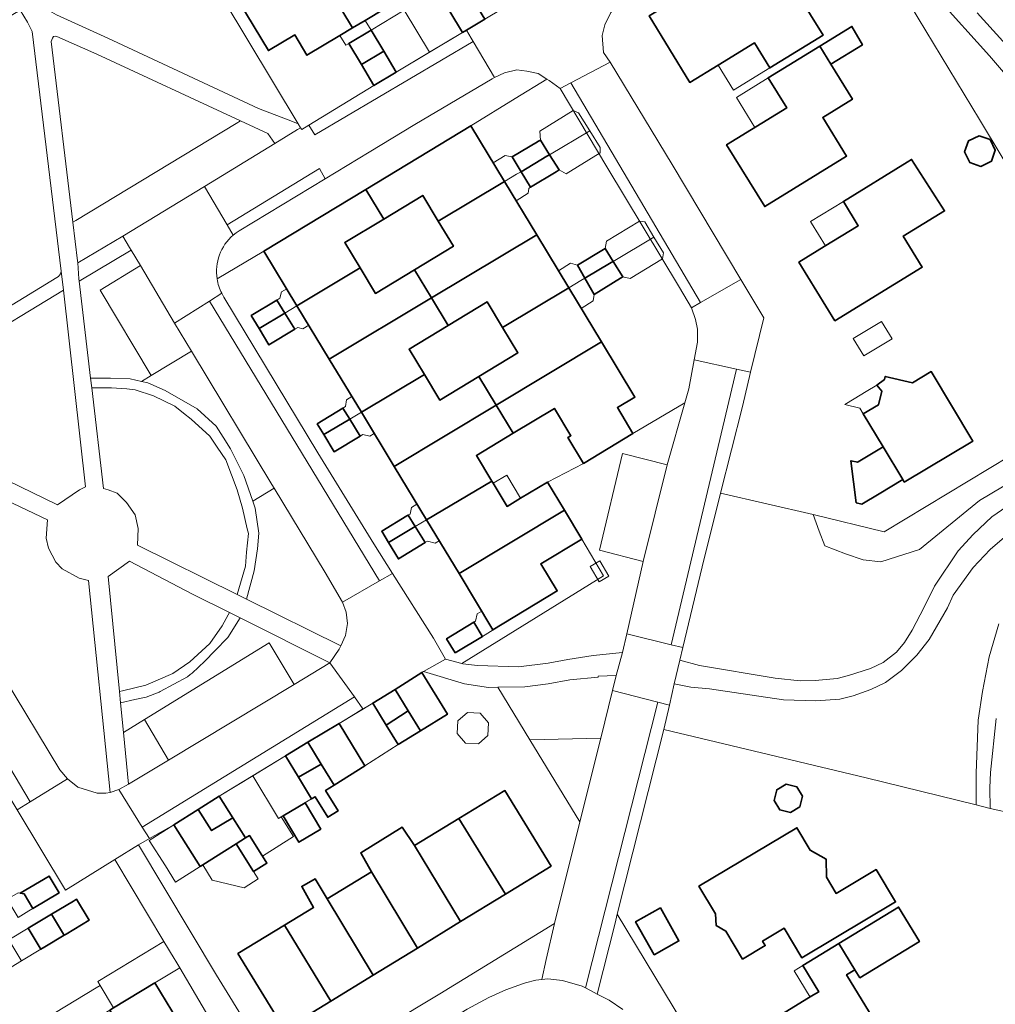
# Model space of a CAD drawing. Extents: x 147051 to 149075, y 463071 to 465537.
# Tile 40 of 229: x 147502 to 147605, y 464217 to 464320. Entities that reach past the tile are written whole.
import ezdxf

# ---------------------------------------------------------------- set-up
doc = ezdxf.new("R2010")
doc.units = 0
doc.header["$LTSCALE"] = 0.5
for name, color, linetype, lineweight in [('B-PV-GR-BEPLANTING_CULTUUR_HEESTERS-GV', 252, 'CONTINUOUS', 18), ('B-PV-GR-GROENVOORZIENING-GV', 252, 'CONTINUOUS', 18), ('B-PV-GR-STRUIK-GV', 252, 'CONTINUOUS', 13), ('B-PV-OG-BEBOUWING-GV', 6, 'CONTINUOUS', 35), ('B-PV-OG-BEBOUWING_LUIFEL-GV', 6, 'CONTINUOUS', 18), ('B-PV-OG-TERREIN_BEGROEID-GV', 252, 'CONTINUOUS', 18), ('B-PV-OG-TERREIN_ERF-GV', 252, 'CONTINUOUS', 18), ('B-PV-VH-GESLOTENVERHARDING_ASFALT-GV', 252, 'CONTINUOUS', 18), ('B-PV-VH-OPENVERHARDING_BETONSTRAATSTEEN-GV', 252, 'CONTINUOUS', 18), ('B-PV-VH-OPENVERHARDING_STRAATBAKSTEEN-GV', 252, 'CONTINUOUS', 18), ('B-PV-VH-OPENVERHARDING_TEGEL-GV', 252, 'CONTINUOUS', 18)]:
    doc.layers.add(name, color=color, linetype=linetype, lineweight=lineweight)

msp = doc.modelspace()

# ---------------------------------------------------------------- linework, layer by layer
at = {"layer": 'B-PV-GR-BEPLANTING_CULTUUR_HEESTERS-GV', "flags": 128}
for points in [[(147595.029, 464323.116), (147603.065, 464309.797), (147619.489, 464282.493), (147593.084, 464266.543), (147585.633, 464268.386), (147586.265, 464266.619), (147586.849, 464265.103), (147589.006, 464264.263), (147590.876, 464263.614), (147592.727, 464263.424), (147596.763, 464264.702), (147603.083, 464269.844), (147606.76, 464272.05)], [(147607.729, 464312.297), (147604.115, 464316.482), (147598.624, 464322.605)], [(147523.097, 464293.094), (147528.001, 464296.011), (147538.694, 464302.481), (147549.71, 464309.147), (147554.357, 464312.001), (147557.693, 464314.049), (147556.765, 464314.621), (147555.588, 464314.869), (147554.537, 464315.018), (147553.236, 464314.716), (147552.191, 464314.212), (147551.935, 464314.089), (147543.834, 464309.274), (147539.056, 464306.368), (147534.427, 464303.576), (147525.407, 464298.136), (147525.084, 464297.915), (147524.779, 464297.67)]]:
    msp.add_lwpolyline(points, dxfattribs=at)
for points in [[(147508.479, 464294.774), (147513.223, 464297.555), (147521.765, 464302.777), (147529.171, 464307.304), (147528.418, 464308.354), (147525.565, 464309.675), (147525.113, 464309.401), (147508.285, 464299.221), (147507.971, 464299.031), (147508.452, 464294.999)], [(147509.822, 464282.69), (147511.935, 464282.69), (147513.966, 464282.61), (147515.167, 464282.329), (147516.199, 464282.953), (147510.822, 464291.914), (147515.066, 464294.483), (147514.085, 464296.112), (147508.632, 464292.859)], [(147515.167, 464282.329), (147515.838, 464282.172), (147517.67, 464281.375), (147520.995, 464279.459), (147523.011, 464277.629), (147523.723, 464276.481), (147524.52, 464275.246), (147525.914, 464272.456), (147526.834, 464269.789), (147529.088, 464271.152), (147528.856, 464271.535), (147520.427, 464285.51), (147516.199, 464282.953)], [(147548.884, 464252.703), (147550.43, 464252.531), (147554.71, 464252.411), (147557.812, 464252.765), (147559.889, 464253.168), (147562.541, 464253.597), (147565.619, 464253.901), (147566.063, 464255.841), (147567.807, 464263.462), (147563.2, 464264.633), (147565.637, 464274.77), (147570.319, 464273.6), (147572.168, 464280.098), (147566.718, 464276.887), (147561.516, 464273.739), (147557.747, 464271.775), (147559.537, 464268.817), (147561.362, 464265.801), (147563.635, 464261.957), (147548.779, 464252.732)], [(147526.834, 464269.789), (147526.989, 464269.34), (147527.081, 464269.029), (147527.467, 464266.407), (147527.348, 464264.773), (147526.989, 464262.462), (147526.198, 464259.493), (147536.086, 464254.59), (147536.584, 464255.691), (147536.783, 464256.943), (147536.631, 464258.143), (147536.254, 464259.194), (147534.447, 464262.295), (147529.088, 464271.152)], [(147513.275, 464245.506), (147515.475, 464246.857), (147528.577, 464254.905), (147531.186, 464250.555), (147534.937, 464252.811), (147525.534, 464257.521), (147524.233, 464255.471), (147522.846, 464254.079), (147521.799, 464252.975), (147520.497, 464251.729), (147520.287, 464251.586), (147519.988, 464251.337), (147517.13, 464249.804), (147517.017, 464249.752), (147515.658, 464249.209), (147514.488, 464248.96), (147512.97, 464248.619)], [(147564.584, 464249.914), (147564.972, 464251.473), (147563.07, 464251.42), (147563.071, 464251.32), (147560.093, 464251.041), (147557.841, 464250.613), (147555.389, 464250.31), (147552.543, 464250.251), (147555.908, 464244.727), (147563.34, 464244.917)], [(147513.808, 464240.073), (147518.009, 464242.606), (147515.475, 464246.857), (147513.275, 464245.506)]]:
    msp.add_lwpolyline(points, close=True, dxfattribs=at)
at = {"layer": 'B-PV-GR-BEPLANTING_CULTUUR_HEESTERS-GV'}
msp.add_lwpolyline([(147524.779, 464297.67, 0.2565894), (147523.097, 464293.094)], format="xyb", dxfattribs=at)
at = {"layer": 'B-PV-GR-GROENVOORZIENING-GV', "flags": 128}
for points in [[(147509.822, 464282.69), (147509.944, 464281.649), (147512.012, 464281.651), (147513.618, 464281.565), (147514.523, 464281.455), (147516.435, 464280.817), (147518.665, 464279.741), (147519.58, 464278.993), (147520.378, 464278.386), (147522.329, 464276.589), (147523.113, 464275.422), (147524.002, 464274.118), (147525.197, 464270.97), (147525.754, 464269.036), (147526.263, 464266.866), (147526.392, 464266.366), (147526.191, 464264.438), (147526.073, 464262.94), (147525.207, 464259.984), (147526.198, 464259.493), (147526.989, 464262.462), (147527.348, 464264.773), (147527.467, 464266.407), (147527.081, 464269.029), (147526.989, 464269.34), (147526.834, 464269.789), (147525.914, 464272.456), (147524.52, 464275.246), (147523.723, 464276.481), (147523.011, 464277.629), (147520.995, 464279.459), (147517.67, 464281.375), (147515.838, 464282.172), (147515.167, 464282.329), (147513.966, 464282.61), (147511.935, 464282.69)], [(147524.267, 464257.853), (147523.643, 464256.701), (147522.345, 464254.848), (147520.246, 464252.918), (147518.445, 464251.69), (147515.619, 464250.46), (147513.192, 464249.881), (147512.855, 464249.801), (147512.97, 464248.619), (147514.488, 464248.96), (147515.658, 464249.209), (147517.017, 464249.752), (147517.13, 464249.804), (147519.988, 464251.337), (147520.287, 464251.586), (147520.497, 464251.729), (147521.799, 464252.975), (147522.846, 464254.079), (147524.233, 464255.471), (147525.534, 464257.521), (147524.396, 464258.091)]]:
    msp.add_lwpolyline(points, close=True, dxfattribs=at)
at = {"layer": 'B-PV-GR-STRUIK-GV', "flags": 128}
msp.add_lwpolyline([(147563.34, 464244.917), (147555.908, 464244.727), (147561.151, 464236.121)], close=True, dxfattribs=at)
at = {"layer": 'B-PV-OG-BEBOUWING-GV', "flags": 128}
for points in [[(147541.947, 464322.187), (147537.266, 464330.003), (147532.633, 464327.229), (147537.314, 464319.413), (147538.641, 464320.208), (147540.671, 464321.424)], [(147537.314, 464319.413), (147532.633, 464327.229), (147531.332, 464329.403), (147523.778, 464324.88), (147528.479, 464317.029), (147531.246, 464318.685), (147532.526, 464316.547), (147535.983, 464318.616)], [(147577.186, 464325.704), (147577.04, 464325.942), (147568.429, 464320.673), (147572.696, 464313.7), (147575.648, 464315.507), (147579.46, 464317.839), (147581.068, 464315.212), (147586.669, 464318.64), (147584.026, 464322.959), (147584.423, 464323.202), (147581.285, 464328.252)], [(147549.248, 464319.193), (147551.173, 464320.345), (147549.858, 464322.542), (147547.525, 464321.144), (147548.84, 464318.948)], [(147539.26, 464319.179), (147536.926, 464317.782), (147538.242, 464315.585), (147540.575, 464316.983)], [(147586.316, 464317.493), (147587.48, 464315.606), (147590.783, 464317.644), (147589.679, 464319.566)], [(147539.557, 464313.389), (147541.89, 464314.786), (147540.575, 464316.983), (147538.242, 464315.585)], [(147587.48, 464315.606), (147586.316, 464317.493), (147580.918, 464314.163), (147582.852, 464311.027), (147576.548, 464307.138), (147580.541, 464300.665), (147589.129, 464305.962), (147586.622, 464310.026), (147589.737, 464311.947)], [(147546.295, 464299.154), (147553.25, 464303.298), (147549.71, 464309.147), (147538.694, 464302.481), (147540.578, 464299.366), (147544.669, 464301.841)], [(147554.042, 464305.884), (147554.991, 464304.335), (147557.694, 464305.946), (147557.983, 464306.118), (147557.018, 464307.657), (147556.754, 464307.5), (147556.702, 464307.469)], [(147603.02, 464308.1), (147601.914, 464307.563), (147601.512, 464306.401), (147602.049, 464305.295), (147603.211, 464304.893), (147604.317, 464305.43), (147604.719, 464306.592), (147604.181, 464307.698)], [(147554.991, 464304.335), (147555.985, 464302.694), (147558.675, 464304.324), (147558.988, 464304.515), (147557.983, 464306.118), (147557.694, 464305.946)], [(147587.897, 464288.705), (147597.058, 464294.33), (147595.063, 464297.579), (147599.409, 464300.218), (147595.94, 464305.624), (147595.47, 464305.325), (147588.789, 464301.222), (147590.359, 464298.666), (147586.783, 464296.47), (147584.13, 464294.841)], [(147543.805, 464294.034), (147545.585, 464291.092), (147556.629, 464297.713), (147553.25, 464303.298), (147546.295, 464299.154), (147547.895, 464296.509)], [(147528.001, 464296.011), (147531.477, 464290.266), (147538.091, 464294.238), (147536.487, 464296.89), (147540.578, 464299.366), (147538.694, 464302.481)], [(147553.052, 464287.983), (147559.999, 464292.143), (147556.629, 464297.713), (147545.585, 464291.092), (147547.339, 464288.193), (147551.428, 464290.667)], [(147560.906, 464294.523), (147561.685, 464293.153), (147564.437, 464294.801), (147564.651, 464294.929), (147563.816, 464296.286), (147563.613, 464296.163)], [(147561.685, 464293.153), (147562.65, 464291.455), (147565.421, 464293.174), (147565.644, 464293.313), (147564.651, 464294.929), (147564.437, 464294.801)], [(147543.805, 464294.034), (147539.713, 464291.558), (147538.091, 464294.238), (147531.477, 464290.266), (147534.866, 464284.667), (147545.585, 464291.092)], [(147552.377, 464279.851), (147563.413, 464286.502), (147559.999, 464292.143), (147553.052, 464287.983), (147554.654, 464285.335), (147550.561, 464282.858)], [(147526.677, 464289.235), (147527.499, 464287.877), (147530.21, 464289.505), (147529.377, 464290.869)], [(147547.339, 464288.193), (147545.585, 464291.092), (147534.866, 464284.667), (147538.23, 464279.106), (147544.847, 464283.069), (147543.246, 464285.716)], [(147531.253, 464287.798), (147530.21, 464289.505), (147527.499, 464287.877), (147528.54, 464286.156)], [(147561.516, 464273.739), (147566.718, 464276.887), (147565.087, 464279.582), (147566.927, 464280.695), (147563.413, 464286.502), (147552.377, 464279.851), (147554.165, 464276.891), (147558.475, 464279.499), (147560.206, 464276.638), (147559.881, 464276.441)], [(147544.847, 464283.069), (147538.23, 464279.106), (147541.68, 464273.405), (147552.377, 464279.851), (147550.561, 464282.858), (147546.472, 464280.384)], [(147592.483, 464279.893), (147590.88, 464278.93), (147592.962, 464275.468), (147595.02, 464272.044), (147595.185, 464271.77), (147602.362, 464276.084), (147597.987, 464283.362), (147596.038, 464282.19), (147593.182, 464282.863), (147593.108, 464282.55), (147592.318, 464281.943), (147592.814, 464281.298)], [(147533.611, 464277.898), (147534.303, 464276.754), (147537.01, 464278.376), (147536.306, 464279.529)], [(147541.68, 464273.405), (147545.066, 464267.81), (147551.922, 464271.856), (147550.293, 464274.548), (147554.165, 464276.891), (147552.377, 464279.851)], [(147538.095, 464276.6), (147537.01, 464278.376), (147534.303, 464276.754), (147535.387, 464274.962)], [(147595.02, 464272.044), (147592.962, 464275.468), (147590.351, 464273.898), (147590.294, 464273.864), (147589.576, 464274.019), (147590.144, 464269.601), (147590.744, 464269.473), (147592.537, 464270.552)], [(147548.478, 464262.172), (147559.537, 464268.817), (147557.747, 464271.775), (147554.936, 464270.073), (147553.519, 464269.216), (147552.04, 464271.661), (147551.922, 464271.856), (147545.066, 464267.81)], [(147541.074, 464265.455), (147543.89, 464267.116), (147543.159, 464268.313), (147543.015, 464268.226), (147540.367, 464266.624)], [(147561.362, 464265.801), (147559.537, 464268.817), (147548.478, 464262.172), (147552.038, 464256.288), (147558.772, 464260.363), (147557.057, 464263.196)], [(147544.926, 464265.421), (147543.89, 464267.116), (147541.074, 464265.455), (147542.122, 464263.724), (147542.123, 464263.725)], [(147548.078, 464253.872), (147550.925, 464255.594), (147550.917, 464255.607), (147550.013, 464257.085), (147547.179, 464255.341)], [(147541.762, 464250.027), (147543.143, 464247.773), (147544.422, 464245.685), (147547.262, 464247.425), (147544.575, 464251.812)], [(147543.143, 464247.773), (147541.762, 464250.027), (147539.428, 464248.597), (147540.84, 464246.292)], [(147543.143, 464247.773), (147540.84, 464246.292), (147542.088, 464244.255), (147544.422, 464245.685)], [(147532.621, 464244.483), (147534.022, 464242.181), (147535.368, 464239.971), (147538.582, 464242.02), (147535.887, 464246.457)], [(147532.621, 464244.483), (147530.27, 464243.052), (147531.626, 464240.823), (147534.022, 464242.181)], [(147531.626, 464240.823), (147533.016, 464238.539), (147533.385, 464238.763), (147534.7, 464236.62), (147535.798, 464237.293), (147534.485, 464239.433), (147535.368, 464239.971), (147534.022, 464242.181)], [(147558.129, 464231.472), (147553.266, 464239.424), (147548.452, 464236.48), (147553.343, 464228.545)], [(147584.221, 464237.716), (147584.496, 464238.835), (147583.899, 464239.82), (147582.78, 464240.095), (147581.794, 464239.498), (147581.52, 464238.379), (147582.117, 464237.394), (147583.236, 464237.119)], [(147524.758, 464236.553), (147523.319, 464238.828), (147521.12, 464237.436), (147522.524, 464235.217)], [(147533.976, 464235.375), (147532.328, 464238.135), (147530.017, 464236.777), (147531.675, 464234.001)], [(147518.577, 464235.826), (147521.336, 464231.464), (147521.593, 464231.627), (147523.88, 464233.073), (147525.091, 464233.838), (147526.08, 464234.464), (147524.758, 464236.553), (147522.524, 464235.217), (147521.12, 464237.436)], [(147548.646, 464225.673), (147553.343, 464228.545), (147548.452, 464236.48), (147543.807, 464233.639)], [(147544.106, 464222.897), (147548.646, 464225.673), (147543.807, 464233.639), (147542.501, 464235.568), (147538.162, 464232.879), (147539.307, 464230.887)], [(147578.211, 464221.728), (147580.599, 464223.154), (147580.318, 464223.623), (147582.591, 464224.981), (147584.443, 464221.879), (147588.011, 464224.01), (147594.26, 464227.742), (147592.235, 464231.133), (147588.041, 464228.628), (147587.021, 464230.336), (147586.982, 464232.235), (147585.324, 464233.178), (147583.922, 464235.525), (147573.639, 464229.384), (147575.377, 464226.473), (147575.44, 464225.276), (147576.459, 464224.662)], [(147526.922, 464230.918), (147528.323, 464231.807), (147527.865, 464232.528), (147527.784, 464232.655), (147526.483, 464234.701), (147526.08, 464234.464), (147525.091, 464233.838)], [(147534.658, 464228.044), (147539.481, 464220.068), (147544.106, 464222.897), (147539.307, 464230.887)], [(147502.874, 464228.592), (147503.787, 464227.06), (147506.525, 464228.692), (147505.479, 464230.448), (147502.46, 464228.648)], [(147533.384, 464230.152), (147531.977, 464229.358), (147533.217, 464227.163), (147530.18, 464225.306), (147535.014, 464217.337), (147539.481, 464220.068), (147534.658, 464228.044)], [(147505.725, 464226.447), (147507.001, 464224.343), (147507.064, 464224.239), (147507.271, 464224.362), (147509.674, 464225.806), (147508.345, 464228.02), (147508.024, 464227.828)], [(147568.946, 464222.19), (147571.544, 464223.648), (147569.599, 464227.113), (147567.001, 464225.655)], [(147590.516, 464219.784), (147596.775, 464223.6), (147594.579, 464227.201), (147588.321, 464223.385), (147590, 464220.63)], [(147503.283, 464224.98), (147504.54, 464222.888), (147504.611, 464222.769), (147505.021, 464223.014), (147507.064, 464224.239), (147507.001, 464224.343), (147505.725, 464226.447)], [(147525.29, 464222.316), (147530.153, 464214.364), (147535.014, 464217.337), (147530.18, 464225.306)], [(147585.696, 464208.257), (147586.101, 464207.593), (147587.181, 464205.821), (147589.546, 464207.238), (147592.133, 464208.787), (147591.043, 464210.607), (147590.644, 464211.274), (147593.351, 464212.925), (147593.454, 464212.988), (147589.121, 464220.094), (147590, 464220.63), (147588.321, 464223.385), (147584.53, 464221.073), (147586.21, 464218.319), (147585.422, 464217.839), (147580.122, 464214.607), (147584.455, 464207.501)], [(147511.841, 464216.367), (147516.58, 464208.555), (147521.321, 464211.431), (147516.581, 464219.243), (147512.237, 464216.635), (147512.249, 464216.615)]]:
    msp.add_lwpolyline(points, close=True, dxfattribs=at)
at = {"layer": 'B-PV-OG-BEBOUWING_LUIFEL-GV', "flags": 128}
for points in [[(147545.365, 464316.867), (147548.84, 464318.948), (147547.525, 464321.144), (147546.209, 464323.34), (147545.808, 464323.1), (147542.735, 464321.26)], [(147542.735, 464321.26), (147539.26, 464319.179), (147540.575, 464316.983), (147541.89, 464314.786), (147545.365, 464316.867)], [(147537.314, 464319.413), (147535.983, 464318.616), (147536.602, 464317.587), (147536.926, 464317.782), (147539.26, 464319.179), (147538.641, 464320.208)], [(147579.46, 464317.839), (147575.648, 464315.507), (147577.256, 464312.879), (147581.068, 464315.212)], [(147580.918, 464314.163), (147577.575, 464312.101), (147579.509, 464308.965), (147582.852, 464311.027)], [(147557.018, 464307.657), (147557.983, 464306.118), (147562.188, 464308.624), (147561.023, 464310.501), (147560.466, 464310.75), (147556.956, 464308.57)], [(147558.988, 464304.515), (147559.719, 464304.102), (147563.295, 464306.323), (147563.272, 464306.879), (147562.188, 464308.624), (147557.983, 464306.118)], [(147553.25, 464303.298), (147554.522, 464304.056), (147554.991, 464304.335), (147554.042, 464305.884), (147553.985, 464305.897), (147553.849, 464305.929), (147553.319, 464306.045), (147552.064, 464305.258)], [(147555.727, 464302.065), (147555.796, 464302.58), (147555.985, 464302.694), (147554.991, 464304.335), (147554.522, 464304.056), (147553.25, 464303.298), (147554.468, 464301.284)], [(147588.789, 464301.222), (147585.352, 464299.111), (147585.463, 464298.931), (147586.922, 464296.555), (147590.359, 464298.666)], [(147563.816, 464296.286), (147564.651, 464294.929), (147568.913, 464297.481), (147567.949, 464299.056), (147567.418, 464299.157), (147563.953, 464297.037)], [(147565.644, 464293.313), (147566.411, 464293.127), (147569.802, 464295.202), (147569.937, 464295.807), (147568.913, 464297.481), (147564.651, 464294.929)], [(147559.999, 464292.143), (147561.27, 464292.904), (147561.685, 464293.153), (147560.906, 464294.523), (147560.17, 464294.723), (147558.906, 464293.95)], [(147562.56, 464290.771), (147562.65, 464291.455), (147561.685, 464293.153), (147561.27, 464292.904), (147559.999, 464292.143), (147561.297, 464289.998)], [(147529.377, 464290.869), (147530.21, 464289.505), (147531.477, 464290.266), (147530.398, 464292.049), (147529.847, 464291.715), (147529.693, 464291.061)], [(147532.104, 464287.852), (147532.714, 464288.222), (147531.477, 464290.266), (147530.21, 464289.505), (147531.253, 464287.798), (147531.557, 464287.982)], [(147589.831, 464286.846), (147590.936, 464285.01), (147593.902, 464286.794), (147592.797, 464288.63)], [(147590.515, 464279.537), (147590.88, 464278.93), (147592.483, 464279.893), (147592.814, 464281.298), (147592.318, 464281.943), (147591.194, 464281.268), (147589.931, 464280.509), (147588.935, 464279.911)], [(147536.306, 464279.529), (147537.01, 464278.376), (147538.23, 464279.106), (147537.244, 464280.735), (147536.677, 464280.392), (147536.576, 464279.692)], [(147539.122, 464276.6), (147539.579, 464276.877), (147538.23, 464279.106), (147537.01, 464278.376), (147538.095, 464276.6), (147538.388, 464276.777)], [(147552.04, 464271.661), (147553.519, 464269.216), (147554.936, 464270.073), (147553.476, 464272.518)], [(147543.159, 464268.313), (147543.89, 464267.116), (147545.066, 464267.81), (147544.061, 464269.471), (147543.483, 464269.121), (147543.346, 464268.427)], [(147545.979, 464265.358), (147546.397, 464265.611), (147545.066, 464267.81), (147543.89, 464267.116), (147544.926, 464265.421), (147545.172, 464265.57)], [(147562.222, 464262.919), (147563.163, 464261.316), (147564.177, 464261.912), (147563.235, 464263.514)], [(147550.925, 464255.594), (147552.047, 464256.273), (147550.866, 464258.225), (147550.396, 464257.94), (147550.197, 464257.198), (147550.013, 464257.085)], [(147538.582, 464242.02), (147542.088, 464244.255), (147539.428, 464248.597), (147535.887, 464246.457)], [(147551.584, 464246.531), (147550.695, 464247.533), (147549.358, 464247.612), (147548.356, 464246.723), (147548.277, 464245.386), (147549.166, 464244.384), (147550.503, 464244.305), (147551.505, 464245.194)], [(147526.843, 464240.969), (147529.545, 464236.5), (147529.816, 464236.659), (147533.016, 464238.539), (147530.27, 464243.052)], [(147526.08, 464234.464), (147526.483, 464234.701), (147527.784, 464232.655), (147527.865, 464232.528), (147531.113, 464234.592), (147529.816, 464236.659), (147529.545, 464236.5), (147526.843, 464240.969), (147523.319, 464238.828)], [(147521.336, 464231.464), (147518.577, 464235.826), (147515.986, 464234.185), (147517.679, 464231.507), (147518.744, 464229.824)], [(147526.922, 464230.918), (147525.091, 464233.838), (147521.593, 464231.627), (147522.592, 464230.034), (147525.933, 464229.225), (147527.405, 464230.148)], [(147501.069, 464228.035), (147502.235, 464226.114), (147503.355, 464226.803), (147503.787, 464227.06), (147502.874, 464228.592), (147502.46, 464228.648), (147502.228, 464228.682)], [(147502.52, 464221.651), (147502.585, 464221.544), (147504.611, 464222.769), (147504.54, 464222.888), (147503.283, 464224.98), (147501.247, 464223.757)], [(147500.055, 464220.141), (147500.112, 464220.048), (147502.585, 464221.544), (147502.52, 464221.651), (147501.247, 464223.757), (147499.086, 464222.458), (147498.764, 464222.265)], [(147510.84, 464218.962), (147512.237, 464216.635), (147516.581, 464219.243), (147519.19, 464220.826), (147518.781, 464221.508), (147518.597, 464221.815), (147517.525, 464223.599), (147510.585, 464219.388)], [(147583.618, 464220.517), (147585.298, 464217.763), (147586.21, 464218.319), (147584.53, 464221.073)], [(147511.841, 464216.367), (147512.249, 464216.615), (147512.237, 464216.635), (147510.84, 464218.962), (147510.42, 464218.71), (147506.164, 464216.128), (147507.585, 464213.784)]]:
    msp.add_lwpolyline(points, close=True, dxfattribs=at)
at = {"layer": 'B-PV-OG-TERREIN_BEGROEID-GV', "flags": 128}
for points in [[(147531.615, 464309.356), (147518.44, 464331.244), (147518.096, 464331.037), (147504.236, 464322.686), (147505.047, 464321.487), (147506.249, 464320.788), (147511.634, 464318.342), (147527.438, 464310.955), (147531.019, 464309.584)], [(147486.474, 464281.422), (147486.602, 464281.208), (147506.287, 464293.235), (147506.469, 464293.346), (147506.679, 464293.61), (147506.755, 464293.911), (147503.694, 464319.023), (147503.222, 464320.008), (147502.452, 464321.265), (147473.037, 464303.9)], [(147507.971, 464299.031), (147508.285, 464299.221), (147525.113, 464309.401), (147525.565, 464309.675), (147510.471, 464316.661), (147506.289, 464318.519), (147506.111, 464318.564), (147505.933, 464318.521), (147505.822, 464318.345), (147505.707, 464317.986)], [(147487.148, 464279.877), (147486.967, 464279.762), (147487.296, 464279.242), (147487.736, 464278.669), (147488.135, 464278.24), (147506.374, 464269.405), (147508.68, 464270.945), (147509.284, 464271.261), (147506.978, 464291.914)], [(147509.944, 464281.649), (147511.181, 464271.085), (147511.658, 464270.974), (147512.635, 464270.6), (147513.612, 464269.625), (147514.49, 464268.325), (147514.818, 464266.899), (147514.745, 464265.172), (147525.207, 464259.984), (147526.073, 464262.94), (147526.191, 464264.438), (147526.392, 464266.366), (147526.263, 464266.866), (147525.754, 464269.036), (147525.197, 464270.97), (147524.002, 464274.118), (147523.113, 464275.422), (147522.329, 464276.589), (147520.378, 464278.386), (147519.58, 464278.993), (147518.665, 464279.741), (147516.435, 464280.817), (147514.523, 464281.455), (147513.618, 464281.565), (147512.012, 464281.651)], [(147511.432, 464239.144), (147511.883, 464239.22), (147509.62, 464261.463), (147508.644, 464261.712), (147506.84, 464262.66), (147506.189, 464263.385), (147505.411, 464264.835), (147505.184, 464265.886), (147505.317, 464267.818), (147484.914, 464277.495), (147488.86, 464270.966), (147506.615, 464241.587), (147507.425, 464240.641), (147508.503, 464239.791), (147510.506, 464239.143)], [(147515.619, 464250.46), (147518.445, 464251.69), (147520.246, 464252.918), (147522.345, 464254.848), (147523.643, 464256.701), (147524.267, 464257.853), (147524.396, 464258.091), (147520.535, 464260.025), (147513.922, 464263.495), (147511.672, 464261.866), (147512.855, 464249.801), (147513.192, 464249.881)]]:
    msp.add_lwpolyline(points, close=True, dxfattribs=at)
for points in [[(147602.831, 464320.984), (147607.544, 464315.785)], [(147606.76, 464272.05), (147603.083, 464269.844), (147596.763, 464264.702), (147592.727, 464263.424), (147590.876, 464263.614), (147589.006, 464264.263), (147586.849, 464265.103), (147586.265, 464266.619), (147585.633, 464268.386), (147575.92, 464270.595), (147573.99, 464262.87), (147571.968, 464254.426), (147571.652, 464253.108), (147573.705, 464252.535), (147581.641, 464251.219), (147584.27, 464250.922), (147585.821, 464250.949), (147588.149, 464251.177), (147589.324, 464251.478), (147591.651, 464252.232), (147592.951, 464252.834), (147594.376, 464253.937), (147595.201, 464254.964), (147595.999, 464256.241), (147597.272, 464258.645), (147598.345, 464260.848), (147600.817, 464264.555), (147602.391, 464266.283), (147604.365, 464268.113), (147608.065, 464270.695)], [(147605.695, 464265.987), (147604.195, 464264.709), (147602.421, 464262.83), (147600.323, 464259.925), (147599.725, 464258.573), (147597.778, 464255.267), (147596.479, 464253.614), (147594.905, 464252.011), (147593.205, 464250.758), (147591.654, 464250.005), (147589.803, 464249.352), (147588.427, 464249), (147585.9, 464248.847), (147582.521, 464248.943), (147574.76, 464250.084), (147572.808, 464250.257), (147571.055, 464250.63), (147570.544, 464248.381), (147569.962, 464245.824), (147591.193, 464240.746), (147602.71, 464237.908), (147602.705, 464241.236), (147602.947, 464246.791), (147603.393, 464249.82), (147604.088, 464253.449), (147605.108, 464256.903)], [(147605.108, 464256.903), (147604.088, 464253.449), (147603.393, 464249.82), (147602.947, 464246.791), (147602.705, 464241.236), (147602.71, 464237.908), (147604.18, 464237.546), (147604.138, 464239.72), (147604.222, 464241.326), (147604.814, 464246.993)], [(147604.814, 464246.993), (147604.222, 464241.326), (147604.138, 464239.72), (147604.18, 464237.546), (147606.756, 464236.972)]]:
    msp.add_lwpolyline(points, dxfattribs=at)
at = {"layer": 'B-PV-OG-TERREIN_ERF-GV', "flags": 128}
for points in [[(147564.346, 464315.831), (147570.845, 464305.104), (147578.038, 464293.021), (147580.431, 464289.002), (147579.06, 464283.296), (147578.193, 464279.69), (147575.92, 464270.595), (147585.633, 464268.386), (147593.084, 464266.543), (147619.489, 464282.493), (147603.065, 464309.797), (147595.029, 464323.116), (147592.575, 464321.64), (147591.163, 464323.988), (147593.614, 464325.462), (147588.101, 464334.6), (147587.568, 464335.546), (147574.639, 464327.88), (147566.688, 464323.066), (147565.213, 464322.038), (147564.388, 464321.036), (147563.765, 464319.734), (147563.491, 464318.633), (147563.644, 464316.831)], [(147575.648, 464315.507), (147572.696, 464313.7), (147568.429, 464320.673), (147577.04, 464325.942), (147577.186, 464325.704), (147581.285, 464328.252), (147584.423, 464323.202), (147584.026, 464322.959), (147586.669, 464318.64), (147581.068, 464315.212), (147579.46, 464317.839)], [(147587.48, 464315.606), (147589.737, 464311.947), (147586.622, 464310.026), (147589.129, 464305.962), (147580.541, 464300.665), (147576.548, 464307.138), (147582.852, 464311.027), (147580.918, 464314.163), (147586.316, 464317.493), (147589.679, 464319.566), (147590.783, 464317.644)], [(147549.71, 464309.147), (147553.25, 464303.298), (147556.629, 464297.713), (147559.999, 464292.143), (147563.413, 464286.502), (147566.927, 464280.695), (147565.087, 464279.582), (147566.718, 464276.887), (147572.168, 464280.098), (147572.584, 464281.56), (147573.151, 464284.59), (147573.502, 464286.466), (147573.5, 464287.817), (147573.273, 464288.818), (147572.846, 464290.043), (147571.616, 464292.194), (147563.988, 464304.846), (147559.095, 464313.072), (147557.942, 464313.896), (147557.693, 464314.049), (147554.357, 464312.001)], [(147554.042, 464305.884), (147556.702, 464307.469), (147556.754, 464307.5), (147557.018, 464307.657), (147557.983, 464306.118), (147558.988, 464304.515), (147558.675, 464304.324), (147555.985, 464302.694), (147554.991, 464304.335)], [(147603.02, 464308.1), (147604.181, 464307.698), (147604.719, 464306.592), (147604.317, 464305.43), (147603.211, 464304.893), (147602.049, 464305.295), (147601.512, 464306.401), (147601.914, 464307.563)], [(147587.897, 464288.705), (147584.13, 464294.841), (147586.783, 464296.47), (147590.359, 464298.666), (147588.789, 464301.222), (147595.47, 464305.325), (147595.94, 464305.624), (147599.409, 464300.218), (147595.063, 464297.579), (147597.058, 464294.33)], [(147539.713, 464291.558), (147543.805, 464294.034), (147547.895, 464296.509), (147546.295, 464299.154), (147544.669, 464301.841), (147540.578, 464299.366), (147536.487, 464296.89), (147538.091, 464294.238)], [(147560.906, 464294.523), (147563.613, 464296.163), (147563.816, 464296.286), (147564.651, 464294.929), (147565.644, 464293.313), (147565.421, 464293.174), (147562.65, 464291.455), (147561.685, 464293.153)], [(147530.21, 464289.505), (147531.253, 464287.798), (147528.54, 464286.156), (147527.499, 464287.877), (147526.677, 464289.235), (147529.377, 464290.869)], [(147551.428, 464290.667), (147547.339, 464288.193), (147543.246, 464285.716), (147544.847, 464283.069), (147546.472, 464280.384), (147550.561, 464282.858), (147554.654, 464285.335), (147553.052, 464287.983)], [(147595.02, 464272.044), (147592.537, 464270.552), (147590.744, 464269.473), (147590.144, 464269.601), (147589.576, 464274.019), (147590.294, 464273.864), (147590.351, 464273.898), (147592.962, 464275.468), (147590.88, 464278.93), (147592.483, 464279.893), (147592.814, 464281.298), (147592.318, 464281.943), (147593.108, 464282.55), (147593.182, 464282.863), (147596.038, 464282.19), (147597.987, 464283.362), (147602.362, 464276.084), (147595.185, 464271.77)], [(147536.306, 464279.529), (147537.01, 464278.376), (147538.095, 464276.6), (147535.387, 464274.962), (147534.303, 464276.754), (147533.611, 464277.898)], [(147551.922, 464271.856), (147552.04, 464271.661), (147553.519, 464269.216), (147554.936, 464270.073), (147557.747, 464271.775), (147561.516, 464273.739), (147559.881, 464276.441), (147560.206, 464276.638), (147558.475, 464279.499), (147554.165, 464276.891), (147550.293, 464274.548)], [(147544.926, 464265.421), (147542.123, 464263.725), (147542.122, 464263.724), (147541.074, 464265.455), (147540.367, 464266.624), (147543.015, 464268.226), (147543.159, 464268.313), (147543.89, 464267.116)], [(147547.179, 464255.341), (147550.013, 464257.085), (147550.917, 464255.607), (147550.925, 464255.594), (147548.078, 464253.872)], [(147530.226, 464208.34), (147546.479, 464218.094), (147558.506, 464225.491), (147561.151, 464236.121), (147555.908, 464244.727), (147552.543, 464250.251), (147551.559, 464250.23), (147549.056, 464250.627), (147544.749, 464251.923), (147544.575, 464251.812), (147547.262, 464247.425), (147544.422, 464245.685), (147542.088, 464244.255), (147540.84, 464246.292), (147539.428, 464248.597), (147538.4, 464247.976), (147537.623, 464247.506), (147535.887, 464246.457), (147538.582, 464242.02), (147535.368, 464239.971), (147534.485, 464239.433), (147535.798, 464237.293), (147534.7, 464236.62), (147533.385, 464238.763), (147533.016, 464238.539), (147531.626, 464240.823), (147530.27, 464243.052), (147523.319, 464238.828), (147524.758, 464236.553), (147526.08, 464234.464), (147526.483, 464234.701), (147527.784, 464232.655), (147527.865, 464232.528), (147528.323, 464231.807), (147526.922, 464230.918), (147525.091, 464233.838), (147523.88, 464233.073), (147521.593, 464231.627), (147521.336, 464231.464), (147518.577, 464235.826), (147516.002, 464234.373), (147514.844, 464233.719), (147523.05, 464220.066)], [(147535.014, 464217.337), (147530.153, 464214.364), (147525.29, 464222.316), (147530.18, 464225.306), (147533.217, 464227.163), (147531.977, 464229.358), (147533.384, 464230.152), (147534.658, 464228.044), (147539.307, 464230.887), (147538.162, 464232.879), (147542.501, 464235.568), (147543.807, 464233.639), (147548.452, 464236.48), (147553.266, 464239.424), (147558.129, 464231.472), (147553.343, 464228.545), (147548.646, 464225.673), (147544.106, 464222.897), (147539.481, 464220.068)], [(147584.221, 464237.716), (147583.236, 464237.119), (147582.117, 464237.394), (147581.52, 464238.379), (147581.794, 464239.498), (147582.78, 464240.095), (147583.899, 464239.82), (147584.496, 464238.835)], [(147533.976, 464235.375), (147531.675, 464234.001), (147530.017, 464236.777), (147532.328, 464238.135)], [(147578.211, 464221.728), (147576.459, 464224.662), (147575.44, 464225.276), (147575.377, 464226.473), (147573.639, 464229.384), (147583.922, 464235.525), (147585.324, 464233.178), (147586.982, 464232.235), (147587.021, 464230.336), (147588.041, 464228.628), (147592.235, 464231.133), (147594.26, 464227.742), (147588.011, 464224.01), (147584.443, 464221.879), (147582.591, 464224.981), (147580.318, 464223.623), (147580.599, 464223.154)], [(147502.874, 464228.592), (147502.46, 464228.648), (147505.479, 464230.448), (147506.525, 464228.692), (147503.787, 464227.06)], [(147504.54, 464222.888), (147503.283, 464224.98), (147505.725, 464226.447), (147508.024, 464227.828), (147508.345, 464228.02), (147509.674, 464225.806), (147507.271, 464224.362), (147507.064, 464224.239), (147505.021, 464223.014), (147504.611, 464222.769)], [(147568.946, 464222.19), (147567.001, 464225.655), (147569.599, 464227.113), (147571.544, 464223.648)], [(147585.696, 464208.257), (147584.455, 464207.501), (147580.122, 464214.607), (147585.422, 464217.839), (147586.21, 464218.319), (147584.53, 464221.073), (147588.321, 464223.385), (147594.579, 464227.201), (147596.775, 464223.6), (147590.516, 464219.784), (147590, 464220.63), (147589.121, 464220.094), (147593.454, 464212.988), (147593.351, 464212.925), (147590.644, 464211.274), (147591.043, 464210.607), (147592.133, 464208.787), (147592.56, 464209.043), (147593.474, 464207.518), (147590.459, 464205.712), (147589.546, 464207.238), (147587.181, 464205.821), (147586.101, 464207.593)], [(147493.532, 464194.57), (147488.768, 464191.679), (147484.028, 464199.491), (147488.778, 464202.373), (147487.276, 464205.023), (147491.797, 464207.662), (147493.341, 464205.142), (147494.067, 464205.582), (147497.98, 464207.956), (147498.341, 464208.175), (147497.139, 464210.177), (147501.253, 464212.675), (147502.476, 464210.684), (147507.359, 464213.647), (147511.841, 464216.367), (147512.249, 464216.615), (147512.237, 464216.635), (147516.581, 464219.243), (147521.321, 464211.431), (147516.58, 464208.555), (147512.086, 464205.828), (147507.257, 464202.897), (147502.717, 464200.143), (147498.115, 464197.351)]]:
    msp.add_lwpolyline(points, close=True, dxfattribs=at)
for points in [[(147518.44, 464331.244), (147531.615, 464309.356), (147531.861, 464308.947), (147531.972, 464308.763), (147532.708, 464309.212), (147539.557, 464313.389), (147538.242, 464315.585), (147536.926, 464317.782), (147539.26, 464319.179), (147540.575, 464316.983), (147541.89, 464314.786), (147548.84, 464318.948), (147547.525, 464321.144)], [(147540.671, 464321.424), (147538.641, 464320.208), (147537.314, 464319.413), (147535.983, 464318.616), (147532.526, 464316.547), (147531.246, 464318.685), (147528.479, 464317.029), (147523.778, 464324.88)], [(147523.58, 464291.577), (147523.689, 464291.372), (147523.808, 464291.172), (147533.667, 464274.855), (147539.548, 464265.304), (147541.507, 464262.199), (147545.795, 464255.402), (147547.05, 464253.202), (147548.779, 464252.732), (147563.635, 464261.957), (147561.362, 464265.801), (147557.057, 464263.196), (147558.772, 464260.363), (147552.038, 464256.288), (147548.478, 464262.172), (147545.066, 464267.81), (147541.68, 464273.405), (147538.23, 464279.106), (147534.866, 464284.667), (147531.477, 464290.266), (147528.001, 464296.011), (147523.097, 464293.094)], [(147451.274, 464249.629), (147469.368, 464219.467), (147482.339, 464197.845), (147489.616, 464185.843), (147490.668, 464185.644), (147492.344, 464185.696), (147493.245, 464185.973), (147494.971, 464187.009), (147495.218, 464187.157), (147499.721, 464189.859), (147512.873, 464197.933), (147527.626, 464206.485), (147519.19, 464220.826), (147518.781, 464221.508), (147518.597, 464221.815), (147517.525, 464223.599), (147512.369, 464232.189), (147507.193, 464228.955), (147502.115, 464237.387), (147484.132, 464267.248), (147483.975, 464267.498), (147483.803, 464267.739)], [(147615.334, 464205.39), (147609.563, 464217.742), (147609.226, 464218.546), (147607.374, 464227.745), (147607.767, 464227.848), (147607.363, 464227.799), (147606.69, 464234.036), (147606.756, 464236.972), (147604.18, 464237.546), (147602.71, 464237.908), (147591.193, 464240.746), (147569.962, 464245.824), (147565.08, 464226.461), (147622.522, 464131.394)]]:
    msp.add_lwpolyline(points, dxfattribs=at)
at = {"layer": 'B-PV-OG-TERREIN_ERF-GV'}
msp.add_lwpolyline([(147523.097, 464293.094, 0.0798531), (147523.58, 464291.577)], format="xyb", dxfattribs=at)
at = {"layer": 'B-PV-VH-GESLOTENVERHARDING_ASFALT-GV', "flags": 128}
for points in [[(147499.856, 464325.502), (147502.452, 464321.265), (147503.222, 464320.008), (147503.694, 464319.023), (147506.755, 464293.911), (147506.978, 464291.914), (147509.284, 464271.261), (147508.68, 464270.945), (147506.374, 464269.405), (147488.135, 464278.24)], [(147598.624, 464322.605), (147604.115, 464316.482), (147607.729, 464312.297)], [(147484.914, 464277.495), (147505.317, 464267.818), (147505.184, 464265.886), (147505.411, 464264.835), (147506.189, 464263.385), (147506.84, 464262.66), (147508.644, 464261.712), (147509.62, 464261.463), (147511.883, 464239.22), (147512.808, 464239.546), (147513.808, 464240.073), (147513.275, 464245.506), (147512.97, 464248.619), (147512.855, 464249.801), (147511.672, 464261.866), (147513.922, 464263.495), (147520.535, 464260.025), (147524.396, 464258.091), (147525.534, 464257.521), (147534.937, 464252.811), (147535.911, 464254.264), (147536.086, 464254.59), (147526.198, 464259.493), (147525.207, 464259.984), (147514.745, 464265.172), (147514.818, 464266.899), (147514.49, 464268.325), (147513.612, 464269.625), (147512.635, 464270.6), (147511.658, 464270.974), (147511.181, 464271.085), (147509.944, 464281.649), (147509.822, 464282.69), (147508.632, 464292.859), (147508.613, 464293.091), (147508.479, 464294.774), (147508.452, 464294.999), (147507.971, 464299.031), (147505.707, 464317.986), (147505.822, 464318.345), (147505.933, 464318.521), (147506.111, 464318.564), (147506.289, 464318.519), (147510.471, 464316.661), (147525.565, 464309.675), (147528.418, 464308.354), (147529.171, 464307.304), (147531.546, 464308.759), (147531.861, 464308.947), (147531.615, 464309.356), (147531.019, 464309.584), (147527.438, 464310.955), (147511.634, 464318.342), (147506.249, 464320.788)], [(147607.544, 464315.785), (147602.831, 464320.984)], [(147608.065, 464270.695), (147604.365, 464268.113), (147602.391, 464266.283), (147600.817, 464264.555), (147598.345, 464260.848), (147597.272, 464258.645), (147595.999, 464256.241), (147595.201, 464254.964), (147594.376, 464253.937), (147592.951, 464252.834), (147591.651, 464252.232), (147589.324, 464251.478), (147588.149, 464251.177), (147585.821, 464250.949), (147584.27, 464250.922), (147581.641, 464251.219), (147573.705, 464252.535), (147571.652, 464253.108), (147571.055, 464250.63), (147572.808, 464250.257), (147574.76, 464250.084), (147582.521, 464248.943), (147585.9, 464248.847), (147588.427, 464249), (147589.803, 464249.352), (147591.654, 464250.005), (147593.205, 464250.758), (147594.905, 464252.011), (147596.479, 464253.614), (147597.778, 464255.267), (147599.725, 464258.573), (147600.323, 464259.925), (147602.421, 464262.83), (147604.195, 464264.709), (147605.695, 464265.987)], [(147565.662, 464216.44), (147564.235, 464217.43), (147562.971, 464218.078), (147562.645, 464218.245), (147561.727, 464218.726), (147561.381, 464218.908), (147559.342, 464219.51), (147557.803, 464219.683), (147557.15, 464219.599), (147556.539, 464219.52), (147555.458, 464219.255), (147555.254, 464219.183), (147553.399, 464218.531), (147551.595, 464217.705), (147549.332, 464216.501)]]:
    msp.add_lwpolyline(points, dxfattribs=at)
msp.add_lwpolyline([(147565.619, 464253.901), (147562.541, 464253.597), (147559.889, 464253.168), (147557.812, 464252.765), (147554.71, 464252.411), (147550.43, 464252.531), (147548.884, 464252.703), (147548.779, 464252.732), (147547.05, 464253.202), (147544.749, 464251.923), (147549.056, 464250.627), (147551.559, 464250.23), (147552.543, 464250.251), (147555.389, 464250.31), (147557.841, 464250.613), (147560.093, 464251.041), (147563.071, 464251.32), (147563.07, 464251.42), (147564.972, 464251.473)], close=True, dxfattribs=at)
at = {"layer": 'B-PV-VH-OPENVERHARDING_BETONSTRAATSTEEN-GV', "flags": 128}
for points in [[(147549.952, 464318.001), (147552.191, 464314.212), (147553.236, 464314.716), (147554.537, 464315.018), (147555.588, 464314.869), (147556.765, 464314.621), (147557.693, 464314.049), (147557.942, 464313.896), (147559.095, 464313.072), (147560.196, 464313.65), (147564.346, 464315.831), (147563.644, 464316.831), (147563.491, 464318.633), (147563.765, 464319.734), (147564.388, 464321.036), (147565.213, 464322.038), (147566.688, 464323.066), (147564.597, 464326.491), (147563.75, 464327.876), (147560.435, 464325.891), (147558.101, 464324.494), (147551.173, 464320.345), (147549.248, 464319.193), (147549.756, 464318.334)], [(147531.861, 464308.947), (147531.546, 464308.759), (147529.171, 464307.304), (147521.765, 464302.777), (147524.144, 464298.746), (147533.853, 464304.675), (147534.427, 464303.576), (147539.056, 464306.368), (147543.834, 464309.274), (147551.935, 464314.089), (147552.191, 464314.212), (147549.952, 464318.001), (147533.364, 464308.2), (147532.708, 464309.212), (147531.972, 464308.763)], [(147573.808, 464290.595), (147578.038, 464293.021), (147570.845, 464305.104), (147564.346, 464315.831), (147560.196, 464313.65)], [(147518.635, 464288.427), (147515.066, 464294.483), (147510.822, 464291.914), (147516.199, 464282.953), (147520.427, 464285.51)], [(147573.808, 464290.595), (147572.846, 464290.043), (147573.273, 464288.818), (147573.5, 464287.817), (147573.502, 464286.466), (147573.151, 464284.59), (147577.592, 464283.617), (147579.06, 464283.296), (147580.431, 464289.002), (147578.038, 464293.021)], [(147522.302, 464290.764), (147518.635, 464288.427), (147520.427, 464285.51), (147528.856, 464271.535), (147529.088, 464271.152), (147534.447, 464262.295), (147536.254, 464259.194), (147540.145, 464261.42)], [(147573.151, 464284.59), (147572.584, 464281.56), (147572.168, 464280.098), (147570.319, 464273.6), (147567.807, 464263.462), (147566.063, 464255.841), (147570.74, 464254.72), (147577.592, 464283.617)], [(147570.319, 464273.6), (147565.637, 464274.77), (147563.2, 464264.633), (147567.807, 464263.462)], [(147503.479, 464238.223), (147507.425, 464240.641), (147506.615, 464241.587), (147488.86, 464270.966), (147485.375, 464268.742)], [(147537.496, 464249.237), (147538.4, 464247.976), (147539.428, 464248.597), (147541.762, 464250.027), (147544.575, 464251.812), (147544.749, 464251.923), (147547.05, 464253.202), (147545.795, 464255.402), (147541.507, 464262.199), (147540.145, 464261.42), (147536.254, 464259.194), (147536.631, 464258.143), (147536.783, 464256.943), (147536.584, 464255.691), (147536.086, 464254.59), (147535.911, 464254.264), (147534.937, 464252.811)], [(147570.74, 464254.72), (147566.063, 464255.841), (147565.619, 464253.901), (147564.972, 464251.473), (147564.584, 464249.914), (147569.312, 464248.698), (147570.544, 464248.381), (147571.055, 464250.63), (147571.652, 464253.108), (147571.968, 464254.426)], [(147531.186, 464250.555), (147528.577, 464254.905), (147515.475, 464246.857), (147518.009, 464242.606)], [(147537.496, 464249.237), (147534.937, 464252.811), (147531.186, 464250.555), (147518.009, 464242.606), (147513.808, 464240.073), (147512.808, 464239.546), (147515.251, 464235.59)], [(147557.15, 464219.599), (147557.803, 464219.683), (147559.342, 464219.51), (147561.381, 464218.908), (147561.727, 464218.726), (147569.312, 464248.698), (147564.584, 464249.914), (147563.34, 464244.917), (147561.151, 464236.121), (147558.506, 464225.491), (147557.611, 464221.686)], [(147503.479, 464238.223), (147502.115, 464237.387), (147507.193, 464228.955), (147512.369, 464232.189), (147514.844, 464233.719), (147516.002, 464234.373), (147515.251, 464235.59), (147512.808, 464239.546), (147511.883, 464239.22), (147511.432, 464239.144), (147510.506, 464239.143), (147508.503, 464239.791), (147507.425, 464240.641)]]:
    msp.add_lwpolyline(points, close=True, dxfattribs=at)
msp.add_lwpolyline([(147524.779, 464297.67), (147524.144, 464298.746), (147521.765, 464302.777), (147513.223, 464297.555), (147513.927, 464296.375), (147514.085, 464296.112), (147515.066, 464294.483), (147518.635, 464288.427), (147522.302, 464290.764), (147523.58, 464291.577)], dxfattribs=at)
at = {"layer": 'B-PV-VH-OPENVERHARDING_BETONSTRAATSTEEN-GV'}
for points in [[(147523.097, 464293.094, -0.2565894), (147524.779, 464297.67)], [(147523.58, 464291.577, -0.0798531), (147523.097, 464293.094)]]:
    msp.add_lwpolyline(points, format="xyb", dxfattribs=at)
at = {"layer": 'B-PV-VH-OPENVERHARDING_STRAATBAKSTEEN-GV', "flags": 128}
for points in [[(147549.756, 464318.334), (147549.248, 464319.193), (147548.84, 464318.948), (147541.89, 464314.786), (147539.557, 464313.389), (147532.708, 464309.212), (147533.364, 464308.2), (147549.952, 464318.001)], [(147560.196, 464313.65), (147559.095, 464313.072), (147563.988, 464304.846), (147571.616, 464292.194), (147572.846, 464290.043), (147573.808, 464290.595)], [(147533.853, 464304.675), (147524.144, 464298.746), (147524.779, 464297.67), (147525.084, 464297.915), (147525.407, 464298.136), (147534.427, 464303.576)], [(147541.507, 464262.199), (147539.548, 464265.304), (147533.667, 464274.855), (147523.808, 464291.172), (147523.689, 464291.372), (147523.58, 464291.577), (147522.302, 464290.764), (147540.145, 464261.42)], [(147570.74, 464254.72), (147571.968, 464254.426), (147573.99, 464262.87), (147575.92, 464270.595), (147578.193, 464279.69), (147579.06, 464283.296), (147577.592, 464283.617)], [(147483.803, 464267.739), (147483.975, 464267.498), (147484.132, 464267.248), (147502.115, 464237.387), (147503.479, 464238.223), (147485.375, 464268.742)], [(147538.4, 464247.976), (147537.496, 464249.237), (147515.251, 464235.59), (147516.002, 464234.373), (147518.577, 464235.826), (147521.12, 464237.436), (147523.319, 464238.828), (147530.27, 464243.052), (147532.621, 464244.483), (147535.887, 464246.457), (147537.623, 464247.506)], [(147561.727, 464218.726), (147562.645, 464218.245), (147562.971, 464218.078), (147564.838, 464225.499), (147565.08, 464226.461), (147569.962, 464245.824), (147570.544, 464248.381), (147569.312, 464248.698)]]:
    msp.add_lwpolyline(points, close=True, dxfattribs=at)
at = {"layer": 'B-PV-VH-OPENVERHARDING_TEGEL-GV', "flags": 128}
for points in [[(147508.632, 464292.859), (147514.085, 464296.112), (147513.927, 464296.375), (147513.223, 464297.555), (147508.479, 464294.774), (147508.613, 464293.091)], [(147487.148, 464279.877), (147506.978, 464291.914), (147506.755, 464293.911), (147506.679, 464293.61), (147506.469, 464293.346), (147506.287, 464293.235), (147486.602, 464281.208), (147486.391, 464281.074), (147487.055, 464280.024)], [(147512.369, 464232.189), (147517.525, 464223.599), (147518.597, 464221.815), (147518.781, 464221.508), (147519.19, 464220.826), (147527.626, 464206.485), (147530.226, 464208.34), (147523.05, 464220.066), (147514.844, 464233.719)], [(147549.332, 464216.501), (147551.595, 464217.705), (147553.399, 464218.531), (147555.254, 464219.183), (147555.458, 464219.255), (147556.539, 464219.52), (147557.15, 464219.599), (147557.611, 464221.686), (147558.506, 464225.491), (147546.479, 464218.094), (147530.226, 464208.34), (147527.626, 464206.485), (147512.873, 464197.933), (147499.721, 464189.859), (147495.218, 464187.157), (147496.832, 464184.516)]]:
    msp.add_lwpolyline(points, close=True, dxfattribs=at)
msp.add_lwpolyline([(147622.522, 464131.394), (147565.08, 464226.461), (147564.838, 464225.499), (147562.971, 464218.078), (147564.235, 464217.43), (147565.662, 464216.44)], dxfattribs=at)

doc.saveas('drawing.dxf')
